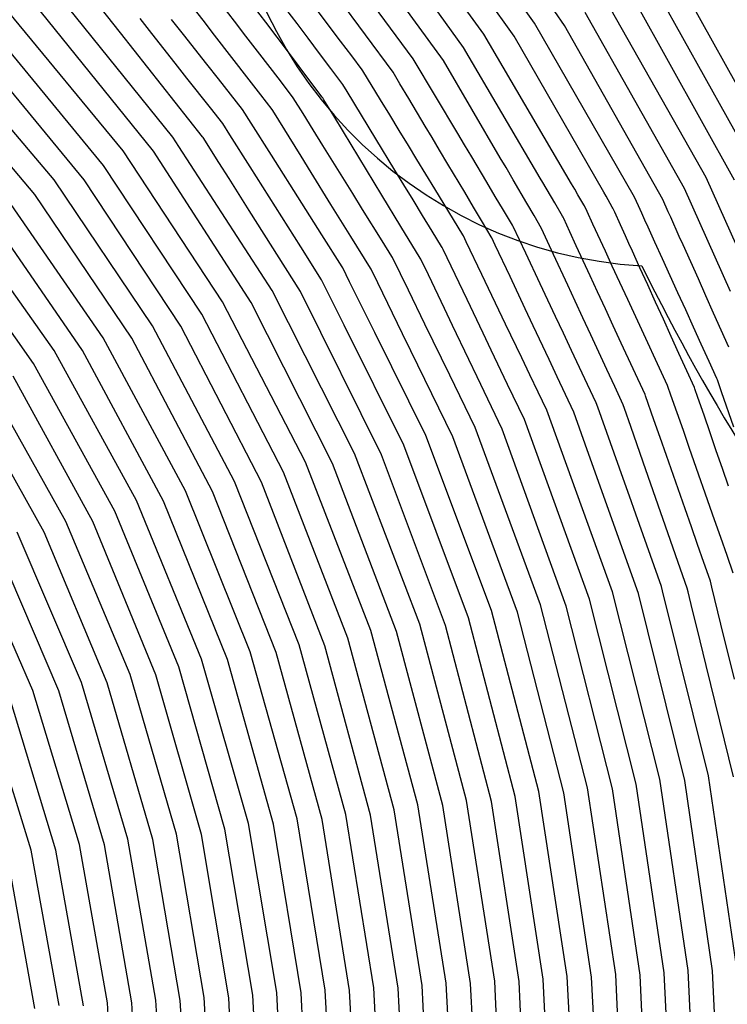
# Model space of a CAD drawing. Extents: x 0.63 to 8.47, y 0.57 to 6.57.
# Tile 27 of 45: x 4.67 to 5.26, y 3.7 to 4.52. Entities that reach past the tile are written whole.
import ezdxf

# ---------------------------------------------------------------- set-up
doc = ezdxf.new("R2010")
doc.units = 0

msp = doc.modelspace()

# ---------------------------------------------------------------- linework, layer by layer
at = {"layer": 'Default', "color": 5, "linetype": 'CONTINUOUS'}
for p, q in [((5.096774, 4.513984, -0.125), (5.000977, 4.649033, -0.125)), ((5.121613, 4.512115, -0.125), (5.027407, 4.647548, -0.125)), ((5.055057, 4.50493, -0.125), (4.958754, 4.638002, -0.125)), ((5.079969, 4.503184, -0.125), (4.985275, 4.636685, -0.125)), ((5.038347, 4.493983, -0.125), (4.943179, 4.625493, -0.125)), ((4.996752, 4.484498, -0.125), (4.901125, 4.61396, -0.125)), ((5.021638, 4.483036, -0.125), (4.927604, 4.612984, -0.125)), ((4.823334, 4.516458, -0.014806), (4.794814, 4.553462, -0.010234)), ((4.980142, 4.4734, -0.125), (4.923849, 4.549614, -0.125)), ((5.297544, 4.402148, -0.125), (5.214228, 4.552333, -0.125)), ((5.279662, 4.393244, -0.125), (5.197244, 4.541817, -0.125)), ((4.798422, 4.419985, -0.000086), (4.703795, 4.537368)), ((4.755095, 4.506097, -0.000212), (4.730277, 4.537595, -0.000006)), ((5.238349, 4.386533, -0.125), (5.155406, 4.533427, -0.125)), ((4.849216, 4.515558, -0.025391), (4.839779, 4.527801, -0.023664)), ((4.875085, 4.514647, -0.040873), (4.865781, 4.526983, -0.039675)), ((4.900867, 4.513598, -0.062779), (4.89161, 4.52587, -0.059391)), ((5.26178, 4.38434, -0.125), (5.180259, 4.531301, -0.125)), ((4.757297, 4.408539), (4.662409, 4.523521)), ((4.782261, 4.408243), (4.688949, 4.524001)), ((4.781037, 4.505407, -0.002263), (4.771372, 4.517673, -0.002201)), ((4.807027, 4.504657, -0.007717), (4.797362, 4.516922, -0.00648)), ((4.832826, 4.504142, -0.015739), (4.823334, 4.516458, -0.014806)), ((4.927409, 4.511543, -0.093162), (4.918613, 4.523204, -0.091874)), ((5.220529, 4.377506, -0.125), (5.13851, 4.522771, -0.125)), ((4.741262, 4.396626), (4.647731, 4.509971)), ((4.858725, 4.503221, -0.027689), (4.849216, 4.515558, -0.025391)), ((4.893693, 4.489976, -0.046082), (4.875085, 4.514647, -0.040873)), ((4.910026, 4.501456, -0.065551), (4.900867, 4.513598, -0.062779)), ((4.936787, 4.499112, -0.099081), (4.927409, 4.511543, -0.093162)), ((5.179285, 4.370466, -0.125), (5.096774, 4.513984, -0.125)), ((5.202709, 4.368479, -0.125), (5.121613, 4.512115, -0.125)), ((4.822715, 4.420279, -0.002208), (4.755095, 4.506097, -0.000212)), ((4.800356, 4.48089, -0.003836), (4.781037, 4.505407, -0.002263)), ((4.826308, 4.48019, -0.009126), (4.807027, 4.504657, -0.007717)), ((4.861303, 4.467193, -0.019648), (4.832826, 4.504142, -0.015739)), ((4.868176, 4.490958, -0.028907), (4.858725, 4.503221, -0.027689)), ((4.919422, 4.489, -0.069227), (4.910026, 4.501456, -0.065551)), ((5.127368, 4.381453, -0.125), (5.055057, 4.50493, -0.125)), ((5.153964, 4.374473, -0.125), (5.079969, 4.503184, -0.125)), ((4.700348, 4.384626), (4.606634, 4.495485)), ((4.725227, 4.384713), (4.633053, 4.496421)), ((4.945978, 4.486927, -0.100341), (4.936787, 4.499112, -0.099081)), ((5.101501, 4.386137, -0.125), (5.038347, 4.493983, -0.125)), ((4.887132, 4.466365, -0.03344), (4.868176, 4.490958, -0.028907)), ((4.912357, 4.465232, -0.049752), (4.893693, 4.489976, -0.046082)), ((4.928741, 4.476645, -0.07006), (4.919422, 4.489, -0.069227)), ((4.954586, 4.475516, -0.09721), (4.945978, 4.486927, -0.100341)), ((5.033549, 4.422836, -0.125), (4.996752, 4.484498, -0.125)), ((4.684445, 4.372537), (4.592132, 4.481748)), ((4.810015, 4.468632, -0.004013), (4.800356, 4.48089, -0.003836)), ((4.835972, 4.467927, -0.010644), (4.826308, 4.48019, -0.009126)), ((4.938683, 4.463465, -0.067778), (4.928741, 4.476645, -0.07006)), ((4.955188, 4.474718, -0.096768), (4.954586, 4.475516, -0.09721)), ((5.068596, 4.402843, -0.125), (5.021638, 4.483036, -0.125)), ((4.829326, 4.444126, -0.005956), (4.810015, 4.468632, -0.004013)), ((4.855896, 4.442643, -0.012463), (4.835972, 4.467927, -0.010644)), ((4.969853, 4.450613, -0.087024), (4.955188, 4.474718, -0.096768)), ((4.98578, 4.463952, -0.125), (4.980142, 4.4734, -0.125)), ((4.870839, 4.454821, -0.02171), (4.861303, 4.467193, -0.019648)), ((4.897745, 4.452445, -0.034133), (4.887132, 4.466365, -0.03344)), ((4.921576, 4.45301, -0.047843), (4.912357, 4.465232, -0.049752)), ((4.94228, 4.457552, -0.066858), (4.938683, 4.463465, -0.067778)), ((4.99298, 4.451886, -0.122901), (4.98578, 4.463952, -0.125)), ((4.880259, 4.442598, -0.022069), (4.870839, 4.454821, -0.02171)), ((4.905908, 4.439287, -0.031462), (4.897745, 4.452445, -0.034133)), ((4.922178, 4.452212, -0.047639), (4.921576, 4.45301, -0.047843)), ((4.923083, 4.450724, -0.047166), (4.922178, 4.452212, -0.047639)), ((4.965992, 4.418573, -0.055249), (4.94228, 4.457552, -0.066858)), ((5.006684, 4.428921, -0.109683), (4.99298, 4.451886, -0.122901)), ((4.839615, 4.431068, -0.006314), (4.829326, 4.444126, -0.005956)), ((4.931132, 4.437492, -0.04426), (4.923083, 4.450724, -0.047166)), ((4.977337, 4.43831, -0.083212), (4.969853, 4.450613, -0.087024)), ((4.862998, 4.431426, -0.012868), (4.855896, 4.442643, -0.012463)), ((4.88087, 4.441806, -0.02191), (4.880259, 4.442598, -0.022069)), ((4.904261, 4.404103, -0.01781), (4.88087, 4.441806, -0.02191)), ((4.914106, 4.426075, -0.029364), (4.905908, 4.439287, -0.031462)), ((4.939113, 4.424371, -0.042211), (4.931132, 4.437492, -0.04426)), ((4.985134, 4.425494, -0.076893), (4.977337, 4.43831, -0.083212)), ((4.845445, 4.421859, -0.006603), (4.839615, 4.431068, -0.006314)), ((4.879671, 4.40509, -0.010231), (4.862998, 4.431426, -0.012868)), ((5.012262, 4.419573, -0.102033), (5.006684, 4.428921, -0.109683)), ((4.80337, 4.412328, -0.000339), (4.798422, 4.419985, -0.000086)), ((4.823334, 4.419493, -0.002318), (4.822715, 4.420279, -0.002208)), ((4.836352, 4.398929, -0.002147), (4.823334, 4.419493, -0.002318)), ((4.862138, 4.395491, -0.005077), (4.845445, 4.421859, -0.006603)), ((4.922239, 4.412967, -0.027837), (4.914106, 4.426075, -0.029364)), ((4.970948, 4.372037, -0.031636), (4.939113, 4.424371, -0.042211)), ((4.992743, 4.412986, -0.072629), (4.985134, 4.425494, -0.076893)), ((5.018527, 4.409073, -0.08944), (5.012262, 4.419573, -0.102033)), ((5.039015, 4.413675, -0.117427), (5.033549, 4.422836, -0.125)), ((4.880242, 4.293383), (4.80337, 4.412328, -0.000339)), ((4.930418, 4.399784, -0.025335), (4.922239, 4.412967, -0.027837)), ((4.98168, 4.392785, -0.049282), (4.965992, 4.418573, -0.055249)), ((4.999728, 4.401505, -0.067619), (4.992743, 4.412986, -0.072629)), ((5.045053, 4.403557, -0.104817), (5.039015, 4.413675, -0.117427)), ((4.839406, 4.284153), (4.757297, 4.408539)), ((4.862942, 4.283394), (4.782261, 4.408243)), ((4.9047, 4.365555, -0.007338), (4.879671, 4.40509, -0.010231)), ((4.912466, 4.390878, -0.015867), (4.904261, 4.404103, -0.01781)), ((5.025414, 4.397531, -0.078749), (5.018527, 4.409073, -0.08944)), ((5.057484, 4.382726, -0.083078), (5.045053, 4.403557, -0.104817)), ((5.073297, 4.394814, -0.119946), (5.068596, 4.402843, -0.125)), ((4.822196, 4.274012), (4.741262, 4.396626)), ((4.844708, 4.385729, -0.001431), (4.836352, 4.398929, -0.002147)), ((4.90389, 4.329537, -0.002163), (4.862138, 4.395491, -0.005077)), ((4.938628, 4.386551, -0.023474), (4.930418, 4.399784, -0.025335)), ((5.007068, 4.389441, -0.059244), (4.999728, 4.401505, -0.067619)), ((5.039185, 4.374454, -0.062164), (5.025414, 4.397531, -0.078749)), ((5.079204, 4.384727, -0.104175), (5.073297, 4.394814, -0.119946)), ((4.928873, 4.364431, -0.013479), (4.912466, 4.390878, -0.015867)), ((4.9468, 4.37338, -0.022199), (4.938628, 4.386551, -0.023474)), ((4.989103, 4.380583, -0.044658), (4.98168, 4.392785, -0.049282)), ((5.014533, 4.377169, -0.05244), (5.007068, 4.389441, -0.059244)), ((5.307161, 4.232543, -0.125), (5.238349, 4.386533, -0.125)), ((4.781505, 4.264315), (4.700348, 4.384626)), ((4.804985, 4.26387), (4.725227, 4.384713)), ((4.861419, 4.359329, -0.001215), (4.844708, 4.385729, -0.001431)), ((4.996698, 4.368097, -0.038175), (4.989103, 4.380583, -0.044658)), ((5.064463, 4.371031, -0.073438), (5.057484, 4.382726, -0.083078)), ((5.09057, 4.365317, -0.08416), (5.079204, 4.384727, -0.104175)), ((5.103705, 4.382374, -0.121085), (5.101501, 4.386137, -0.125)), ((5.11348, 4.365682, -0.092074), (5.103705, 4.382374, -0.121085)), ((5.130013, 4.376936, -0.124785), (5.127368, 4.381453, -0.125)), ((4.740878, 4.254289), (4.659529, 4.372225)), ((4.764389, 4.254016), (4.684445, 4.372537)), ((4.954895, 4.360334, -0.020252), (4.9468, 4.37338, -0.022199)), ((4.986591, 4.346321, -0.022712), (4.970948, 4.372037, -0.031636)), ((5.037562, 4.339315, -0.034473), (5.014533, 4.377169, -0.05244)), ((5.04652, 4.362161, -0.054352), (5.039185, 4.374454, -0.062164)), ((5.07128, 4.359608, -0.065956), (5.064463, 4.371031, -0.073438)), ((5.132688, 4.372369, -0.11892), (5.130013, 4.376936, -0.124785)), ((5.135117, 4.368221, -0.105567), (5.132688, 4.372369, -0.11892)), ((5.155834, 4.371221, -0.123224), (5.153964, 4.374473, -0.125)), ((5.161032, 4.362179, -0.104172), (5.155834, 4.371221, -0.123224)), ((5.182575, 4.363229, -0.117326), (5.179285, 4.370466, -0.125)), ((5.258429, 4.292688, -0.125), (5.220529, 4.377506, -0.125)), ((4.92139, 4.339193, -0.006199), (4.9047, 4.365555, -0.007338)), ((4.945226, 4.338074, -0.010289), (4.928873, 4.364431, -0.013479)), ((5.004462, 4.355334, -0.032526), (4.996698, 4.368097, -0.038175)), ((5.053973, 4.349672, -0.047988), (5.04652, 4.362161, -0.054352)), ((5.096427, 4.355315, -0.072123), (5.09057, 4.365317, -0.08416)), ((5.119858, 4.35479, -0.078686), (5.11348, 4.365682, -0.092074)), ((5.137546, 4.364073, -0.097698), (5.135117, 4.368221, -0.105567)), ((5.138052, 4.36321, -0.096417), (5.137546, 4.364073, -0.097698)), ((5.140171, 4.358628, -0.090543), (5.138052, 4.36321, -0.096417)), ((5.16153, 4.361312, -0.103056), (5.161032, 4.362179, -0.104172)), ((5.18536, 4.357099, -0.109558), (5.182575, 4.363229, -0.117326)), ((5.207214, 4.358397, -0.125), (5.202709, 4.368479, -0.125)), ((4.700321, 4.243919), (4.618816, 4.359404)), ((4.723859, 4.243828), (4.643765, 4.359955)), ((4.903737, 4.292478, -0.000042), (4.861419, 4.359329, -0.001215)), ((4.971078, 4.334251, -0.01402), (4.954895, 4.360334, -0.020252)), ((5.012355, 4.34236, -0.027872), (5.004462, 4.355334, -0.032526)), ((5.078701, 4.347172, -0.057034), (5.07128, 4.359608, -0.065956)), ((5.102676, 4.344643, -0.060903), (5.096427, 4.355315, -0.072123)), ((5.120364, 4.353927, -0.077956), (5.119858, 4.35479, -0.078686)), ((5.120879, 4.352812, -0.077025), (5.120364, 4.353927, -0.077956)), ((5.145042, 4.348092, -0.075575), (5.140171, 4.358628, -0.090543)), ((5.162998, 4.358081, -0.099265), (5.16153, 4.361312, -0.103056)), ((5.167726, 4.347679, -0.081854), (5.162998, 4.358081, -0.099265)), ((5.187953, 4.351394, -0.096434), (5.18536, 4.357099, -0.109558)), ((5.209183, 4.353989, -0.122886), (5.207214, 4.358397, -0.125)), ((5.216302, 4.338056, -0.100845), (5.209183, 4.353989, -0.122886)), ((4.683406, 4.233291), (4.603198, 4.346949)), ((5.002475, 4.320208, -0.015389), (4.986591, 4.346321, -0.022712)), ((5.061083, 4.337755, -0.04254), (5.053973, 4.349672, -0.047988)), ((5.079213, 4.346313, -0.056628), (5.078701, 4.347172, -0.057034)), ((5.089578, 4.324289, -0.040004), (5.079213, 4.346313, -0.056628)), ((5.125933, 4.341883, -0.063561), (5.120879, 4.352812, -0.077025)), ((5.155298, 4.325913, -0.053188), (5.145042, 4.348092, -0.075575)), ((5.171909, 4.338473, -0.07242), (5.167726, 4.347679, -0.081854)), ((5.190546, 4.345689, -0.088575), (5.187953, 4.351394, -0.096434)), ((5.196198, 4.333252, -0.078405), (5.190546, 4.345689, -0.088575)), ((4.937972, 4.313001, -0.003837), (4.92139, 4.339193, -0.006199)), ((4.961514, 4.31182, -0.006161), (4.945226, 4.338074, -0.010289)), ((5.020019, 4.329762, -0.024298), (5.012355, 4.34236, -0.027872)), ((5.038082, 4.338461, -0.034247), (5.037562, 4.339315, -0.034473)), ((5.040456, 4.333506, -0.032057), (5.038082, 4.338461, -0.034247)), ((5.061596, 4.336897, -0.042022), (5.061083, 4.337755, -0.04254)), ((5.112598, 4.323183, -0.042916), (5.102676, 4.344643, -0.060903)), ((5.131305, 4.330263, -0.052975), (5.125933, 4.341883, -0.063561)), ((5.174784, 4.332148, -0.064237), (5.171909, 4.338473, -0.07242)), ((5.219443, 4.331027, -0.096021), (5.216302, 4.338056, -0.100845)), ((4.921122, 4.302317, -0.000879), (4.90389, 4.329537, -0.002163)), ((4.97898, 4.321514, -0.0116), (4.971078, 4.334251, -0.01402)), ((5.020538, 4.328907, -0.023948), (5.020019, 4.329762, -0.024298)), ((5.053338, 4.30662, -0.021373), (5.040456, 4.333506, -0.032057)), ((5.064437, 4.330859, -0.038554), (5.061596, 4.336897, -0.042022)), ((5.076635, 4.304937, -0.025606), (5.064437, 4.330859, -0.038554)), ((5.142721, 4.305574, -0.034392), (5.131305, 4.330263, -0.052975)), ((5.177658, 4.325824, -0.058183), (5.174784, 4.332148, -0.064237)), ((5.20248, 4.31943, -0.069977), (5.196198, 4.333252, -0.078405)), ((5.232004, 4.302914, -0.090286), (5.219443, 4.331027, -0.096021)), ((4.979507, 4.320664, -0.011306), (4.97898, 4.321514, -0.0116)), ((5.021407, 4.327095, -0.023036), (5.020538, 4.328907, -0.023948)), ((5.041107, 4.285976, -0.010985), (5.021407, 4.327095, -0.023036)), ((5.101565, 4.298817, -0.024787), (5.089578, 4.324289, -0.040004)), ((5.124291, 4.297892, -0.027477), (5.112598, 4.323183, -0.042916)), ((5.161024, 4.31353, -0.04407), (5.155298, 4.325913, -0.053188)), ((5.183838, 4.312224, -0.050499), (5.177658, 4.325824, -0.058183)), ((4.992723, 4.293582, -0.005873), (4.979507, 4.320664, -0.011306)), ((5.002995, 4.319354, -0.015197), (5.002475, 4.320208, -0.015389)), ((5.00924, 4.306317, -0.011793), (5.002995, 4.319354, -0.015197)), ((5.167329, 4.299894, -0.035683), (5.161024, 4.31353, -0.04407)), ((5.215217, 4.291404, -0.062482), (5.20248, 4.31943, -0.069977)), ((4.938507, 4.312156, -0.003674), (4.937972, 4.313001, -0.003837)), ((4.944205, 4.300695, -0.002791), (4.938507, 4.312156, -0.003674)), ((4.962041, 4.31097, -0.005984), (4.961514, 4.31182, -0.006161)), ((4.967488, 4.299808, -0.004422), (4.962041, 4.31097, -0.005984)), ((5.022563, 4.278507, -0.006379), (5.00924, 4.306317, -0.011793)), ((5.072951, 4.265686, -0.008489), (5.053338, 4.30662, -0.021373)), ((5.08922, 4.278193, -0.013806), (5.076635, 4.304937, -0.025606)), ((5.148893, 4.292225, -0.027661), (5.142721, 4.305574, -0.034392)), ((5.190257, 4.2981, -0.045739), (5.183838, 4.312224, -0.050499)), ((4.939807, 4.264733, -0.00001), (4.921122, 4.302317, -0.000879)), ((4.951154, 4.286719, -0.001137), (4.944205, 4.300695, -0.002791)), ((4.987996, 4.257777, -0.000479), (4.967488, 4.299808, -0.004422)), ((5.107874, 4.28541, -0.018883), (5.101565, 4.298817, -0.024787)), ((5.130488, 4.284489, -0.02049), (5.124291, 4.297892, -0.027477)), ((5.173805, 4.28589, -0.031271), (5.167329, 4.299894, -0.035683)), ((5.196711, 4.283898, -0.043869), (5.190257, 4.2981, -0.045739)), ((5.238253, 4.288927, -0.088104), (5.232004, 4.302914, -0.090286)), ((4.948364, 4.158953), (4.880242, 4.293383)), ((4.970638, 4.157899), (4.903737, 4.292478, -0.000042)), ((5.006359, 4.265638, -0.002151), (4.992723, 4.293582, -0.005873)), ((5.155308, 4.278352, -0.022177), (5.148893, 4.292225, -0.027661)), ((5.221599, 4.277363, -0.061682), (5.215217, 4.291404, -0.062482)), ((5.244586, 4.274756, -0.084986), (5.238253, 4.288927, -0.088104)), ((4.907812, 4.151775), (4.839406, 4.284153)), ((4.930115, 4.150827), (4.862942, 4.283394)), ((4.965065, 4.25874, -0.000115), (4.951154, 4.286719, -0.001137)), ((5.054448, 4.258129, -0.005143), (5.041107, 4.285976, -0.010985)), ((5.114255, 4.271852, -0.013869), (5.107874, 4.28541, -0.018883)), ((5.136795, 4.270848, -0.015289), (5.130488, 4.284489, -0.02049)), ((5.180355, 4.271724, -0.028773), (5.173805, 4.28589, -0.031271)), ((5.203141, 4.26975, -0.042988), (5.196711, 4.283898, -0.043869)), ((4.889621, 4.143521), (4.822196, 4.274012)), ((5.029269, 4.26451, -0.004259), (5.022563, 4.278507, -0.006379)), ((5.09575, 4.264316, -0.009354), (5.08922, 4.278193, -0.013806)), ((5.161847, 4.26421, -0.018868), (5.155308, 4.278352, -0.022177)), ((5.228056, 4.263156, -0.059152), (5.221599, 4.277363, -0.061682)), ((5.250832, 4.260776, -0.08322), (5.244586, 4.274756, -0.084986)), ((4.849162, 4.135967), (4.781505, 4.264315)), ((4.988943, 4.165898), (4.939807, 4.264733, -0.00001)), ((5.026907, 4.223526, -0.000091), (5.006359, 4.265638, -0.002151)), ((5.042735, 4.2364, -0.000952), (5.029269, 4.26451, -0.004259)), ((5.086304, 4.237817, -0.002563), (5.072951, 4.265686, -0.008489)), ((5.108884, 4.236405, -0.00328), (5.09575, 4.264316, -0.009354)), ((5.120709, 4.258135, -0.009391), (5.114255, 4.271852, -0.013869)), ((5.143327, 4.25672, -0.010861), (5.136795, 4.270848, -0.015289)), ((5.206549, 4.215077, -0.02539), (5.180355, 4.271724, -0.028773)), ((5.209592, 4.255554, -0.041364), (5.203141, 4.26975, -0.042988)), ((4.87143, 4.135267), (4.804985, 4.26387)), ((5.007247, 4.173898), (4.965065, 4.25874, -0.000115)), ((4.994848, 4.243734, -0.000102), (4.987996, 4.257777, -0.000479)), ((5.061159, 4.244122, -0.003073), (5.054448, 4.258129, -0.005143)), ((5.12735, 4.244024, -0.005496), (5.120709, 4.258135, -0.009391)), ((5.149884, 4.242538, -0.009495), (5.143327, 4.25672, -0.010861)), ((5.168399, 4.25004, -0.017692), (5.161847, 4.26421, -0.018868)), ((5.234446, 4.249094, -0.058375), (5.228056, 4.263156, -0.059152)), ((5.25718, 4.246568, -0.080058), (5.250832, 4.260776, -0.08322)), ((4.80874, 4.128155), (4.740878, 4.254289)), ((4.831032, 4.12758), (4.764389, 4.254016)), ((5.188048, 4.207544, -0.01589), (5.168399, 4.25004, -0.017692)), ((5.216024, 4.2414, -0.040369), (5.209592, 4.255554, -0.041364)), ((5.240904, 4.234885, -0.05599), (5.234446, 4.249094, -0.058375)), ((4.768363, 4.120069), (4.700321, 4.243919)), ((4.790675, 4.119629), (4.723859, 4.243828)), ((5.029545, 4.172623), (4.994848, 4.243734, -0.000102)), ((5.074641, 4.215981, -0.000183), (5.061159, 4.244122, -0.003073)), ((5.134003, 4.229888, -0.004543), (5.12735, 4.244024, -0.005496)), ((5.156432, 4.228375, -0.009333), (5.149884, 4.242538, -0.009495)), ((5.222478, 4.227198, -0.038804), (5.216024, 4.2414, -0.040369)), ((4.750365, 4.111402), (4.683406, 4.233291)), ((5.049484, 4.222313, -0.000385), (5.042735, 4.2364, -0.000952)), ((5.09305, 4.223737, -0.000943), (5.086304, 4.237817, -0.002563)), ((5.115534, 4.222272, -0.001485), (5.108884, 4.236405, -0.00328)), ((5.247355, 4.22069, -0.055256), (5.240904, 4.234885, -0.05599)), ((5.0998, 4.209649, -0.0003), (5.09305, 4.223737, -0.000943)), ((5.140653, 4.215755, -0.004317), (5.134003, 4.229888, -0.004543)), ((5.162989, 4.214193, -0.008512), (5.156432, 4.228375, -0.009333)), ((5.22881, 4.213266, -0.037925), (5.222478, 4.227198, -0.038804)), ((4.710108, 4.102883), (4.643038, 4.222386)), ((4.732367, 4.102734), (4.666492, 4.222663)), ((5.047903, 4.180501), (5.026907, 4.223526, -0.000091)), ((5.070168, 4.179137), (5.049484, 4.222313, -0.000385)), ((5.088576, 4.186896), (5.074641, 4.215981, -0.000183)), ((5.129264, 4.193094, -0.000806), (5.115534, 4.222272, -0.001485)), ((5.14772, 4.200739, -0.003832), (5.140653, 4.215755, -0.004317)), ((5.247769, 4.21978, -0.055321), (5.247355, 4.22069, -0.055256)), ((5.251213, 4.20977, -0.052305), (5.247769, 4.21978, -0.055321)), ((4.692181, 4.094069), (4.626233, 4.211586)), ((5.106983, 4.194656, -0.000009), (5.0998, 4.209649, -0.0003)), ((5.169966, 4.199103, -0.008414), (5.162989, 4.214193, -0.008512)), ((5.188467, 4.206636, -0.015954), (5.188048, 4.207544, -0.01589)), ((5.206969, 4.214169, -0.025432), (5.206549, 4.215077, -0.02539)), ((5.209428, 4.207137, -0.024833), (5.206969, 4.214169, -0.025432)), ((5.229224, 4.212356, -0.037719), (5.22881, 4.213266, -0.037925)), ((5.231672, 4.20524, -0.036351), (5.229224, 4.212356, -0.037719)), ((5.261226, 4.180669, -0.047218), (5.251213, 4.20977, -0.052305)), ((5.148947, 4.197288, -0.003538), (5.14772, 4.200739, -0.003832)), ((5.195408, 4.18679, -0.013523), (5.188467, 4.206636, -0.015954)), ((5.214575, 4.192421, -0.022664), (5.209428, 4.207137, -0.024833)), ((5.236729, 4.19054, -0.034085), (5.231672, 4.20524, -0.036351)), ((5.161213, 4.044735), (5.106983, 4.194656, -0.000009)), ((5.140287, 4.162097, -0.00033), (5.129264, 4.193094, -0.000806)), ((5.16988, 4.138426, -0.001493), (5.148947, 4.197288, -0.003538)), ((5.171033, 4.196053, -0.008375), (5.169966, 4.199103, -0.008414)), ((5.176188, 4.181311, -0.007023), (5.171033, 4.196053, -0.008375)), ((5.219692, 4.177792, -0.021631), (5.214575, 4.192421, -0.022664)), ((5.142124, 4.038847), (5.088576, 4.186896)), ((5.200546, 4.172099, -0.012759), (5.195408, 4.18679, -0.013523)), ((5.241749, 4.175947, -0.032528), (5.236729, 4.19054, -0.034085)), ((5.101755, 4.034167), (5.047903, 4.180501)), ((5.123036, 4.032958), (5.070168, 4.179137)), ((5.186491, 4.151848, -0.005646), (5.176188, 4.181311, -0.007023)), ((5.224834, 4.16309, -0.019632), (5.219692, 4.177792, -0.021631)), ((5.246818, 4.161216, -0.030055), (5.241749, 4.175947, -0.032528)), ((5.061396, 4.029335), (5.007247, 4.173898)), ((5.082695, 4.028187), (5.029545, 4.172623)), ((5.205695, 4.157375, -0.011371), (5.200546, 4.172099, -0.012759)), ((5.002049, 4.018171), (4.948364, 4.158953)), ((5.042366, 4.02326), (4.988943, 4.165898)), ((5.182502, 4.043381), (5.140287, 4.162097, -0.00033)), ((5.245392, 4.10431, -0.01468), (5.224834, 4.16309, -0.019632)), ((5.251844, 4.146606, -0.028863), (5.246818, 4.161216, -0.030055)), ((4.961747, 4.01291), (4.907812, 4.151775)), ((4.98305, 4.011998), (4.930115, 4.150827)), ((5.023336, 4.017185), (4.970638, 4.157899)), ((5.217416, 4.063418, -0.002523), (5.186491, 4.151848, -0.005646)), ((5.221147, 4.113192, -0.008496), (5.205695, 4.157375, -0.011371)), ((4.942781, 4.006636), (4.889621, 4.143521)), ((5.256905, 4.131894, -0.026518), (5.251844, 4.146606, -0.028863)), ((4.902531, 4.001092), (4.849162, 4.135967)), ((4.923816, 4.000362), (4.87143, 4.135267)), ((5.175109, 4.123722, -0.001662), (5.16988, 4.138426, -0.001493)), ((4.862301, 3.995356), (4.80874, 4.128155)), ((4.8836, 3.994714), (4.831032, 4.12758)), ((4.822095, 3.989417), (4.768363, 4.120069)), ((4.843407, 3.988869), (4.790675, 4.119629)), ((5.180344, 4.109, -0.00089), (5.175109, 4.123722, -0.001662)), ((4.80324, 3.982819), (4.750365, 4.111402)), ((5.226291, 4.098485, -0.008047), (5.221147, 4.113192, -0.008496)), ((4.763102, 3.976553), (4.710108, 4.102883)), ((4.784385, 3.976222), (4.732367, 4.102734)), ((5.201618, 4.049179, -0.000222), (5.180344, 4.109, -0.00089)), ((5.250548, 4.089571, -0.01313), (5.245392, 4.10431, -0.01468)), ((4.722997, 3.970058), (4.66991, 4.094059)), ((4.744288, 3.96984), (4.692181, 4.094069)), ((5.231448, 4.083738, -0.006872), (5.226291, 4.098485, -0.008047)), ((5.255681, 4.074892, -0.01257), (5.250548, 4.089571, -0.01313)), ((4.682928, 3.963323), (4.629779, 4.084912)), ((4.704225, 3.963226), (4.652059, 4.085093)), ((5.236593, 4.069029, -0.006601), (5.231448, 4.083738, -0.006872)), ((5.26084, 4.060144, -0.011041), (5.255681, 4.074892, -0.01257)), ((5.222886, 4.047776, -0.001609), (5.217416, 4.063418, -0.002523)), ((5.241698, 4.054432, -0.005466), (5.236593, 4.069029, -0.006601)), ((5.242028, 4.053488, -0.005321), (5.241698, 4.054432, -0.005466)), ((5.243233, 4.048557, -0.004721), (5.242028, 4.053488, -0.005321)), ((5.20248, 4.045707, -0.000153), (5.201618, 4.049179, -0.000222)), ((5.240393, 3.893096), (5.20248, 4.045707, -0.000153)), ((5.223612, 4.044804, -0.001415), (5.222886, 4.047776, -0.001609)), ((5.250635, 4.01828, -0.002284), (5.243233, 4.048557, -0.004721)), ((5.180658, 3.886231), (5.142124, 4.038847)), ((5.200238, 3.89019), (5.161213, 4.044735)), ((5.220801, 3.889199), (5.182502, 4.043381)), ((5.227317, 4.029648, -0.001254), (5.223612, 4.044804, -0.001415)), ((5.100385, 3.880004), (5.061396, 4.029335)), ((5.140519, 3.883168), (5.101755, 4.034167)), ((5.161078, 3.882273), (5.123036, 4.032958)), ((5.231027, 4.014471, -0.000393), (5.227317, 4.029648, -0.001254)), ((5.080831, 3.875918), (5.042366, 4.02326)), ((5.120952, 3.879147), (5.082695, 4.028187)), ((5.000606, 3.869134), (4.961747, 4.01291)), ((5.040715, 3.872582), (5.002049, 4.018171)), ((5.061277, 3.871832), (5.023336, 4.017185)), ((5.238447, 3.984116, -0.00003), (5.231027, 4.014471, -0.000393)), ((5.26176, 3.972775, -0.00035), (5.250635, 4.01828, -0.002284)), ((4.981081, 3.864911), (4.942781, 4.006636)), ((5.021175, 3.868429), (4.98305, 4.011998)), ((4.940994, 3.861273), (4.902531, 4.001092)), ((4.961556, 3.860689), (4.923816, 4.000362)), ((4.86085, 3.853609), (4.822095, 3.989417)), ((4.881424, 3.853139), (4.843407, 3.988869)), ((4.900917, 3.857508), (4.862301, 3.995356)), ((4.921485, 3.856979), (4.8836, 3.994714)), ((4.841375, 3.849164), (4.80324, 3.982819)), ((5.260946, 3.892076), (5.238447, 3.984116, -0.00003)), ((4.801338, 3.845045), (4.763102, 3.976553)), ((4.8219, 3.844719), (4.784385, 3.976222)), ((4.761316, 3.840774), (4.722997, 3.970058)), ((4.781881, 3.84052), (4.744288, 3.96984)), ((4.681323, 3.831745), (4.642901, 3.956333)), ((4.701893, 3.831652), (4.664202, 3.956367)), ((4.72131, 3.836344), (4.682928, 3.963323)), ((4.741879, 3.836167), (4.704225, 3.963226)), ((5.263678, 3.733995), (5.240393, 3.893096)), ((5.163803, 3.729054), (5.140519, 3.883168)), ((5.2038, 3.730569), (5.180658, 3.886231)), ((5.223677, 3.732558), (5.200238, 3.89019)), ((5.243798, 3.732037), (5.220801, 3.889199)), ((5.103937, 3.725435), (5.080831, 3.875918)), ((5.123807, 3.727489), (5.100385, 3.880004)), ((5.14393, 3.727033), (5.120952, 3.879147)), ((5.183923, 3.72858), (5.161078, 3.882273)), ((5.023956, 3.722077), (5.000606, 3.869134)), ((5.044079, 3.721696), (5.021175, 3.868429)), ((5.063946, 3.723784), (5.040715, 3.872582)), ((5.084067, 3.723381), (5.061277, 3.871832)), ((4.964109, 3.718152), (4.940994, 3.861273)), ((4.98423, 3.717831), (4.961556, 3.860689)), ((5.004093, 3.719954), (4.981081, 3.864911)), ((4.884149, 3.714355), (4.86085, 3.853609)), ((4.904273, 3.714089), (4.881424, 3.853139)), ((4.924128, 3.716287), (4.900917, 3.857508)), ((4.94425, 3.715992), (4.921485, 3.856979)), ((4.824328, 3.710076), (4.801338, 3.845045)), ((4.844448, 3.709882), (4.8219, 3.844719)), ((4.864299, 3.712118), (4.841375, 3.849164)), ((4.744397, 3.70576), (4.72131, 3.836344)), ((4.764519, 3.705639), (4.741879, 3.836167)), ((4.78436, 3.707958), (4.761316, 3.840774)), ((4.804482, 3.707799), (4.781881, 3.84052)), ((4.684608, 3.701071), (4.661927, 3.826964)), ((4.704439, 3.703478), (4.681323, 3.831745)), ((4.724561, 3.703398), (4.701893, 3.831652)), ((5.171375, 3.573408), (5.163803, 3.729054)), ((5.191351, 3.573408), (5.183923, 3.72858)), ((5.211327, 3.573408), (5.2038, 3.730569)), ((5.231303, 3.573408), (5.223677, 3.732558)), ((5.251279, 3.573408), (5.243798, 3.732037)), ((5.031541, 3.573408), (5.023956, 3.722077)), ((5.051517, 3.573408), (5.044079, 3.721696)), ((5.071494, 3.573408), (5.063946, 3.723784)), ((5.09147, 3.573408), (5.084067, 3.723381)), ((5.111446, 3.573408), (5.103937, 3.725435)), ((5.131422, 3.573408), (5.123807, 3.727489)), ((5.151398, 3.573408), (5.14393, 3.727033)), ((4.871732, 3.573408), (4.864299, 3.712118)), ((4.891708, 3.573408), (4.884149, 3.714355)), ((4.911684, 3.573408), (4.904273, 3.714089)), ((4.93166, 3.573408), (4.924128, 3.716287)), ((4.951636, 3.573408), (4.94425, 3.715992)), ((4.971613, 3.573408), (4.964109, 3.718152)), ((4.991589, 3.573408), (4.98423, 3.717831)), ((5.011565, 3.573408), (5.004093, 3.719954)), ((4.751875, 3.573408), (4.744397, 3.70576)), ((4.771851, 3.573408), (4.764519, 3.705639)), ((4.791827, 3.573408), (4.78436, 3.707958)), ((4.811803, 3.573408), (4.804482, 3.707799)), ((4.831779, 3.573408), (4.824328, 3.710076)), ((4.851756, 3.573408), (4.844448, 3.709882))]:
    msp.add_line(p, q, dxfattribs=at)
at = {"layer": 'Default', "color": 132, "linetype": 'CONTINUOUS'}
msp.add_circle((3.633208, 3.573408), 3, dxfattribs=at)
at = {"layer": 'Default', "color": 7, "linetype": 'CONTINUOUS'}
for centre, radius, start, end in [((5.207493, 4.679937), 0.366952, 181.14779, 266.546433), ((6.877717, 5.151245), 1.888264, 206.332442, 229.381408)]:
    msp.add_arc(centre, radius, start, end, dxfattribs=at)

doc.saveas('drawing.dxf')
